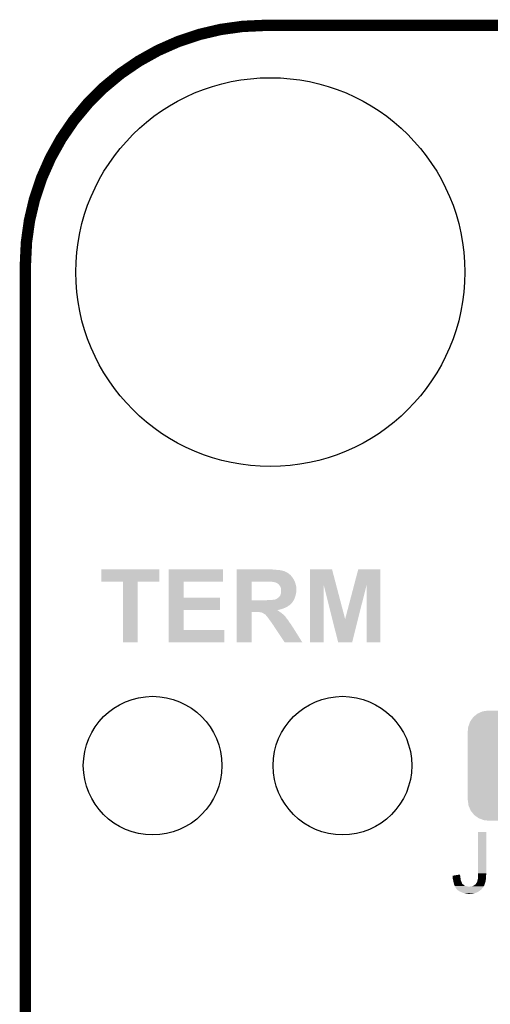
# Model space of a CAD drawing. Extents: x -1.3 to 24.2, y -3.9 to 53.4.
# Tile 50 of 57: x -1.3 to 4.9, y 40.2 to 53.4. Entities that reach past the tile are written whole.
import ezdxf

# ---------------------------------------------------------------- set-up
doc = ezdxf.new("R2010")
doc.units = 0
doc.layers.get('0').update_dxf_attribs({"linetype": 'CONTINUOUS'})
for name, color, linetype in [('TWO-WIRE_ETH_3_CLICK_V103_GKO', 9, 'CONTINUOUS'), ('TWO-WIRE_ETH_3_CLICK_V103_GTO', 11, 'CONTINUOUS'), ('TWO-WIRE_ETH_3_CLICK_V103_GTS', 8, 'CONTINUOUS')]:
    doc.layers.add(name, color=color, linetype=linetype)

# ---------------------------------------------------------------- blocks, each defined once
blk = doc.blocks.new('CUSTOM_127')
for points in [[(-0.602216, 0.649072), (-0.586032, 0.66231), (0.599766, 0.649072), (0.58904, 0.66231)], [(-0.586032, 0.66231), (-0.544558, 0.696232), (0.58904, 0.66231), (0.541268, 0.696232)], [(-0.544558, 0.696232), (-0.523568, 0.705436), (0.541268, 0.696232), (0.528306, 0.705436)], [(-0.523568, 0.705436), (-0.47634, 0.726144), (0.528306, 0.705436), (0.470706, 0.726144)], [(-0.47634, 0.726144), (-0.444658, 0.730636), (0.470706, 0.726144), (0.45821, 0.730636)], [(-0.444658, 0.730636), (-0.40259, 0.7366), (0.45821, 0.730636), (0.40259, 0.7366)], [(-0.669936, 0.517928), (-0.663508, 0.536078), (0.668014, 0.517928), (0.665526, 0.536078)], [(-0.663508, 0.536078), (-0.645062, 0.58814), (0.665526, 0.536078), (0.642988, 0.58814)], [(-0.645062, 0.58814), (-0.633606, 0.604434), (0.642988, 0.58814), (0.635932, 0.604434)], [(-0.633606, 0.604434), (-0.602216, 0.649072), (0.635932, 0.604434), (0.599766, 0.649072)], [(-0.67691, -0.46228), (-0.67691, 0.46228), (0.67691, -0.46228), (0.67691, 0.46228)], [(-0.67564, 0.46228), (-0.669936, 0.517928), (0.67564, 0.46228), (0.668014, 0.517928)], [(-0.668012, -0.517928), (-0.67564, -0.46228), (0.669936, -0.517928), (0.67564, -0.46228)], [(-0.665526, -0.536078), (-0.668012, -0.517928), (0.663506, -0.536078), (0.669936, -0.517928)], [(-0.642986, -0.58814), (-0.665526, -0.536078), (0.645062, -0.58814), (0.663506, -0.536078)], [(-0.635932, -0.604434), (-0.642986, -0.58814), (0.633604, -0.604434), (0.645062, -0.58814)], [(-0.599764, -0.649072), (-0.635932, -0.604434), (0.602216, -0.649072), (0.633604, -0.604434)], [(-0.58904, -0.66231), (-0.599764, -0.649072), (0.58603, -0.66231), (0.602216, -0.649072)], [(-0.541266, -0.696232), (-0.58904, -0.66231), (0.544558, -0.696232), (0.58603, -0.66231)], [(-0.528306, -0.705436), (-0.541266, -0.696232), (0.523566, -0.705436), (0.544558, -0.696232)], [(-0.470704, -0.726144), (-0.528306, -0.705436), (0.47634, -0.726144), (0.523566, -0.705436)], [(-0.45821, -0.730636), (-0.470704, -0.726144), (0.444656, -0.730636), (0.47634, -0.726144)], [(-0.40259, -0.7366), (-0.45821, -0.730636), (0.40259, -0.7366), (0.444656, -0.730636)]]:
    blk.add_solid(points)
blk = doc.blocks.new('ROUND_62')
blk.add_circle((0, 0), 0.927)
blk = doc.blocks.new('ROUND_66')
blk.add_circle((0, 0), 2.602)

msp = doc.modelspace()

# ---------------------------------------------------------------- linework, layer by layer
at = {"layer": 'TWO-WIRE_ETH_3_CLICK_V103_GKO', "const_width": 0.1524}
msp.add_lwpolyline([(1.9304, 53.34, 0.4142136), (-1.27, 50.1396)], format="xyb", dxfattribs=at)
for points in [[(1.9304, 53.34), (20.9042, 53.34)], [(-1.27, -3.81), (-1.27, 50.1396)]]:
    msp.add_lwpolyline(points, dxfattribs=at)
at = {"layer": 'TWO-WIRE_ETH_3_CLICK_V103_GTO'}
for points in [[(-0.254, 45.895282), (-0.25398, 46.060338), (0.520678, 45.895282), (0.5207, 46.060338)], [(-0.25398, 46.060338), (-0.253978, 46.06036), (0.5207, 46.060338), (-0.253978, 46.06036)], [(0.647718, 45.89526), (0.64772, 46.060338), (1.371578, 45.89526), (1.3716, 46.060338)], [(0.64772, 46.060338), (0.647722, 46.06036), (1.3716, 46.060338), (0.647722, 46.06036)], [(1.55704, 46.05782), (1.557042, 46.06036), (2.042162, 46.05782), (2.02438, 46.06036)], [(1.55704, 46.05274), (1.55704, 46.05782), (2.0955, 46.05274), (2.05994, 46.05782)], [(1.55704, 46.0502), (1.55704, 46.05274), (2.133602, 46.0502), (2.0955, 46.05274)], [(1.55704, 46.042578), (1.55704, 46.0502), (2.16916, 46.042578), (2.133602, 46.0502)], [(1.55704, 46.0375), (1.55704, 46.042578), (2.1844, 46.0375), (2.16916, 46.042578)], [(1.55704, 46.034956), (1.55704, 46.0375), (2.199644, 46.034956), (2.1844, 46.0375)], [(1.55704, 46.03242), (1.55704, 46.034956), (2.20218, 46.03242), (2.199644, 46.034956)], [(1.55704, 46.02734), (1.55704, 46.03242), (2.2098, 46.02734), (2.20218, 46.03242)], [(1.55704, 46.02226), (1.55704, 46.02734), (2.222502, 46.02226), (2.2098, 46.02734)], [(1.55704, 46.0121), (1.55704, 46.02226), (2.240282, 46.0121), (2.222502, 46.02226)], [(1.55704, 45.9994), (1.55704, 46.0121), (2.25806, 45.9994), (2.240282, 46.0121)], [(1.55704, 45.98416), (1.55704, 45.9994), (2.275842, 45.98416), (2.25806, 45.9994)], [(2.537476, 45.851902), (2.53748, 46.060344), (2.887014, 45.851902), (2.832104, 46.060344)], [(2.53748, 46.060344), (2.537482, 46.06036), (2.832104, 46.060344), (2.537482, 46.06036)], [(3.127734, 45.851906), (3.182632, 46.060338), (3.477254, 45.851906), (3.47726, 46.060338)], [(3.182632, 46.060338), (3.182638, 46.06036), (3.47726, 46.060338), (3.182638, 46.06036)], [(0.035538, 45.89526), (-0.254, 45.895282), (0.520678, 45.89526), (0.520678, 45.895282)], [(0.03554, 45.895238), (0.035538, 45.89526), (0.23114, 45.895238), (0.520678, 45.89526)], [(0.03556, 45.085022), (0.03554, 45.895238), (0.231118, 45.085022), (0.23114, 45.895238)], [(0.647712, 45.67936), (0.647718, 45.895238), (0.845842, 45.67936), (0.84582, 45.895238)], [(0.647718, 45.895238), (0.647718, 45.89526), (0.84582, 45.895238), (1.371578, 45.89526)], [(1.557032, 45.646362), (1.557038, 45.89524), (1.75514, 45.646362), (1.755142, 45.89524)], [(1.557038, 45.96384), (1.55704, 45.98416), (2.29362, 45.96384), (2.275842, 45.98416)], [(1.557038, 45.938438), (1.557038, 45.96384), (2.311402, 45.938438), (2.29362, 45.96384)], [(1.557038, 45.933356), (1.557038, 45.938438), (2.316482, 45.933356), (2.311402, 45.938438)], [(1.557038, 45.91304), (1.557038, 45.933356), (2.32664, 45.91304), (2.316482, 45.933356)], [(1.557038, 45.89526), (1.557038, 45.91304), (2.33426, 45.89526), (2.32664, 45.91304)], [(1.557038, 45.89524), (1.557038, 45.89526), (1.755142, 45.89524), (1.9812, 45.89526)], [(2.037082, 45.89272), (2.024382, 45.89526), (2.335108, 45.89272), (2.33426, 45.89526)], [(2.044704, 45.892718), (2.037082, 45.89272), (2.335108, 45.892718), (2.335108, 45.89272)], [(2.049784, 45.89018), (2.044704, 45.892718), (2.335954, 45.89018), (2.335108, 45.892718)], [(2.067562, 45.887638), (2.049784, 45.89018), (2.336802, 45.887638), (2.335954, 45.89018)], [(2.082802, 45.88256), (2.067562, 45.887638), (2.338494, 45.88256), (2.336802, 45.887638)], [(2.0955, 45.87494), (2.082802, 45.88256), (2.341034, 45.87494), (2.338494, 45.88256)], [(2.10058, 45.8724), (2.0955, 45.87494), (2.34188, 45.8724), (2.341034, 45.87494)], [(2.10566, 45.869858), (2.10058, 45.8724), (2.342644, 45.869858), (2.34188, 45.8724)], [(2.11328, 45.86224), (2.10566, 45.869858), (2.344928, 45.86224), (2.342644, 45.869858)], [(2.120902, 45.857154), (2.11328, 45.86224), (2.346454, 45.857154), (2.344928, 45.86224)], [(2.123454, 45.85208), (2.120902, 45.857154), (2.347976, 45.85208), (2.346454, 45.857154)], [(2.125984, 45.85207), (2.123454, 45.85208), (2.34798, 45.85207), (2.347976, 45.85208)], [(2.129028, 45.847), (2.125984, 45.85207), (2.3495, 45.847), (2.34798, 45.85207)], [(2.14122, 45.826682), (2.129028, 45.847), (2.353194, 45.826682), (2.3495, 45.847)], [(2.14427, 45.819058), (2.14122, 45.826682), (2.35458, 45.819058), (2.353194, 45.826682)], [(2.142488, 45.72254), (2.146298, 45.730158), (2.34696, 45.72254), (2.348482, 45.730158)], [(2.1463, 45.813978), (2.14427, 45.819058), (2.35458, 45.813978), (2.35458, 45.819058)], [(2.146298, 45.730158), (2.14884, 45.74286), (2.348482, 45.730158), (2.351024, 45.74286)], [(2.15138, 45.788578), (2.1463, 45.813978), (2.35458, 45.788578), (2.35458, 45.813978)], [(2.14884, 45.74286), (2.149686, 45.74794), (2.351024, 45.74286), (2.35204, 45.74794)], [(2.149686, 45.74794), (2.15138, 45.758098), (2.35204, 45.74794), (2.35458, 45.758098)], [(2.15138, 45.758098), (2.15138, 45.788578), (2.35458, 45.758098), (2.35458, 45.788578)], [(2.53746, 45.085022), (2.537476, 45.851902), (2.720318, 45.085022), (2.72034, 45.851902)], [(2.83536, 45.39496), (2.72034, 45.851902), (3.007382, 45.39496), (2.887014, 45.851902)], [(3.007382, 45.39496), (3.127734, 45.851906), (3.179332, 45.39496), (3.294336, 45.851906)], [(3.29438, 45.085022), (3.294336, 45.851906), (3.477238, 45.085022), (3.477254, 45.851906)], [(0.647708, 45.51426), (0.647712, 45.679338), (1.333478, 45.51426), (1.3335, 45.679338)], [(0.647712, 45.679338), (0.647712, 45.67936), (1.3335, 45.679338), (0.845842, 45.67936)], [(1.55703, 45.6057), (1.557032, 45.6184), (2.29108, 45.6057), (2.30124, 45.6184)], [(1.55703, 45.58792), (1.55703, 45.6057), (2.273298, 45.58792), (2.29108, 45.6057)], [(1.557032, 45.64634), (1.557032, 45.646362), (1.945642, 45.64634), (1.75514, 45.646362)], [(1.557032, 45.63364), (1.557032, 45.64634), (2.311402, 45.63364), (2.318808, 45.64634)], [(1.557032, 45.6184), (1.557032, 45.63364), (2.30124, 45.6184), (2.311402, 45.63364)], [(1.945642, 45.64634), (1.97358, 45.64888), (2.318808, 45.64634), (2.32029, 45.64888)], [(1.97358, 45.64888), (2.00406, 45.65142), (2.32029, 45.64888), (2.321772, 45.65142)], [(2.034538, 45.65142), (2.047238, 45.65396), (2.321772, 45.65142), (2.323254, 45.65396)], [(2.057398, 45.65396), (2.070098, 45.6565), (2.323254, 45.65396), (2.324736, 45.6565)], [(2.070098, 45.6565), (2.075176, 45.659038), (2.324736, 45.6565), (2.326216, 45.659038)], [(2.075176, 45.659038), (2.077716, 45.65904), (2.326216, 45.659038), (2.326216, 45.65904)], [(2.077716, 45.65904), (2.087872, 45.664118), (2.326216, 45.65904), (2.32918, 45.664118)], [(2.087872, 45.664118), (2.087878, 45.66412), (2.32918, 45.664118), (2.32918, 45.66412)], [(2.087878, 45.66412), (2.0955, 45.6692), (2.32918, 45.66412), (2.330872, 45.6692)], [(2.0955, 45.6692), (2.11328, 45.6819), (2.330872, 45.6692), (2.335106, 45.6819)], [(2.11328, 45.6819), (2.123438, 45.689518), (2.335106, 45.6819), (2.337646, 45.689518)], [(2.123438, 45.689518), (2.12725, 45.6946), (2.337646, 45.689518), (2.33934, 45.6946)], [(2.12725, 45.6946), (2.13106, 45.699678), (2.33934, 45.6946), (2.340724, 45.699678)], [(2.13106, 45.699678), (2.133594, 45.702214), (2.340724, 45.699678), (2.341416, 45.702214)], [(2.133594, 45.702214), (2.1336, 45.704754), (2.341416, 45.702214), (2.342108, 45.704754)], [(2.1336, 45.704754), (2.138676, 45.709838), (2.342108, 45.704754), (2.343494, 45.709838)], [(2.138676, 45.709838), (2.141218, 45.719998), (2.343494, 45.709838), (2.346266, 45.719998)], [(2.141218, 45.719998), (2.142488, 45.72254), (2.346266, 45.719998), (2.34696, 45.72254)], [(0.647702, 45.2501), (0.647708, 45.514238), (0.845842, 45.2501), (0.84582, 45.514238)], [(0.647708, 45.514238), (0.647708, 45.51426), (0.84582, 45.514238), (1.333478, 45.51426)], [(1.55702, 45.085022), (1.557028, 45.491378), (1.755118, 45.085022), (1.75514, 45.491378)], [(1.557028, 45.51934), (1.55703, 45.5295), (2.1209, 45.51934), (2.161538, 45.5295)], [(1.557028, 45.51426), (1.557028, 45.51934), (2.09824, 45.51426), (2.1209, 45.51934)], [(1.557028, 45.514256), (1.557028, 45.51426), (2.100586, 45.514256), (2.09824, 45.51426)], [(1.557028, 45.50918), (1.557028, 45.514256), (2.108198, 45.50918), (2.100586, 45.514256)], [(1.557028, 45.50156), (1.557028, 45.50918), (2.1209, 45.50156), (2.108198, 45.50918)], [(1.557028, 45.4914), (1.557028, 45.50156), (2.1336, 45.4914), (2.1209, 45.50156)], [(1.557028, 45.491378), (1.557028, 45.4914), (1.75514, 45.491378), (1.838958, 45.4914)], [(1.55703, 45.5803), (1.55703, 45.58792), (2.263138, 45.5803), (2.273298, 45.58792)], [(1.55703, 45.575218), (1.55703, 45.5803), (2.25298, 45.575218), (2.263138, 45.5803)], [(1.55703, 45.5676), (1.55703, 45.575218), (2.24282, 45.5676), (2.25298, 45.575218)], [(1.55703, 45.55744), (1.55703, 45.5676), (2.230118, 45.55744), (2.24282, 45.5676)], [(1.55703, 45.55236), (1.55703, 45.55744), (2.21488, 45.55236), (2.230118, 45.55744)], [(1.55703, 45.54474), (1.55703, 45.55236), (2.19964, 45.54474), (2.21488, 45.55236)], [(1.55703, 45.53712), (1.55703, 45.54474), (2.18186, 45.53712), (2.19964, 45.54474)], [(1.55703, 45.5295), (1.55703, 45.53712), (2.161538, 45.5295), (2.18186, 45.53712)], [(1.869438, 45.48632), (1.838958, 45.4914), (2.140712, 45.48632), (2.1336, 45.4914)], [(1.887218, 45.48378), (1.879596, 45.48632), (2.144268, 45.48378), (2.140712, 45.48632)], [(1.8923, 45.48124), (1.887218, 45.48378), (2.147824, 45.48124), (2.144268, 45.48378)], [(1.89865, 45.4787), (1.8923, 45.48124), (2.15138, 45.4787), (2.147824, 45.48124)], [(1.905, 45.47616), (1.89865, 45.4787), (2.154428, 45.47616), (2.15138, 45.4787)], [(1.915158, 45.47108), (1.905, 45.47616), (2.160524, 45.47108), (2.154428, 45.47616)], [(1.921936, 45.466), (1.915158, 45.47108), (2.16662, 45.466), (2.160524, 45.47108)], [(1.92532, 45.463462), (1.921936, 45.466), (2.170006, 45.463462), (2.16662, 45.466)], [(1.935476, 45.458382), (1.92532, 45.463462), (2.17678, 45.458382), (2.170006, 45.463462)], [(1.943098, 45.45076), (1.935476, 45.458382), (2.186942, 45.45076), (2.17678, 45.458382)], [(1.948178, 45.44568), (1.943098, 45.45076), (2.191296, 45.44568), (2.186942, 45.45076)], [(1.950714, 45.440614), (1.948178, 45.44568), (2.195638, 45.440614), (2.191296, 45.44568)], [(1.95325, 45.4406), (1.950714, 45.440614), (2.19565, 45.4406), (2.195638, 45.440614)], [(1.95834, 45.43298), (1.95325, 45.4406), (2.202178, 45.43298), (2.19565, 45.4406)], [(1.965958, 45.42536), (1.95834, 45.43298), (2.2098, 45.42536), (2.202178, 45.43298)], [(1.96596, 45.425358), (1.965958, 45.42536), (2.209802, 45.425358), (2.2098, 45.42536)], [(1.975486, 45.41266), (1.96596, 45.425358), (2.21742, 45.41266), (2.209802, 45.425358)], [(1.9812, 45.40504), (1.975486, 45.41266), (2.22377, 45.40504), (2.21742, 45.41266)], [(1.98628, 45.39742), (1.9812, 45.40504), (2.23012, 45.39742), (2.22377, 45.40504)], [(1.99644, 45.38218), (1.98628, 45.39742), (2.241974, 45.38218), (2.23012, 45.39742)], [(2.002538, 45.374558), (1.99644, 45.38218), (2.247902, 45.374558), (2.241974, 45.38218)], [(2.012696, 45.36186), (2.002538, 45.374558), (2.255518, 45.36186), (2.247902, 45.374558)], [(2.01676, 45.35678), (2.012696, 45.36186), (2.258906, 45.35678), (2.255518, 45.36186)], [(2.023534, 45.34662), (2.01676, 45.35678), (2.26568, 45.34662), (2.258906, 45.35678)], [(2.031998, 45.333922), (2.023534, 45.34662), (2.276262, 45.333922), (2.26568, 45.34662)], [(2.033272, 45.331378), (2.031998, 45.333922), (2.278382, 45.331378), (2.276262, 45.333922)], [(2.03708, 45.323762), (2.033272, 45.331378), (2.282734, 45.323762), (2.278382, 45.331378)], [(2.913376, 45.085018), (2.83536, 45.39496), (3.101326, 45.085018), (3.179332, 45.39496)], [(0.6477, 45.085022), (0.647702, 45.250078), (1.389358, 45.085022), (1.38938, 45.250078)], [(0.647702, 45.250078), (0.647702, 45.2501), (1.38938, 45.250078), (0.845842, 45.2501)], [(2.0447, 45.313602), (2.03708, 45.323762), (2.288538, 45.313602), (2.282734, 45.323762)], [(2.044704, 45.313598), (2.0447, 45.313602), (2.28854, 45.313598), (2.288538, 45.313602)], [(2.049778, 45.308522), (2.044704, 45.313598), (2.292168, 45.308522), (2.28854, 45.313598)], [(2.054856, 45.300906), (2.049778, 45.308522), (2.297608, 45.300906), (2.292168, 45.308522)], [(2.05486, 45.298366), (2.054856, 45.300906), (2.299422, 45.298366), (2.297608, 45.300906)], [(2.057398, 45.295822), (2.05486, 45.298366), (2.30124, 45.295822), (2.299422, 45.298366)], [(2.0574, 45.29582), (2.057398, 45.295822), (2.30124, 45.29582), (2.30124, 45.295822)], [(2.070866, 45.2755), (2.0574, 45.29582), (2.31394, 45.2755), (2.30124, 45.29582)], [(2.197096, 45.085008), (2.070866, 45.2755), (2.433276, 45.085008), (2.31394, 45.2755)], [(0.231118, 45.085), (0.03556, 45.085022), (0.231118, 45.085), (0.231118, 45.085022)], [(1.389358, 45.085), (0.6477, 45.085022), (1.389358, 45.085), (1.389358, 45.085022)], [(1.755118, 45.085), (1.55702, 45.085022), (1.755118, 45.085), (1.755118, 45.085022)], [(2.43328, 45.085), (2.197096, 45.085008), (2.43328, 45.085), (2.433276, 45.085008)], [(2.720318, 45.085), (2.53746, 45.085022), (2.720318, 45.085), (2.720318, 45.085022)], [(3.101322, 45.085), (2.913376, 45.085018), (3.101322, 45.085), (3.101326, 45.085018)], [(3.477238, 45.085), (3.29438, 45.085022), (3.477238, 45.085), (3.477238, 45.085022)], [(4.78536, 41.99128), (4.78538, 42.544978), (4.89458, 41.99128), (4.89458, 42.544978)], [(4.78538, 42.544978), (4.785382, 42.545), (4.89458, 42.544978), (4.785382, 42.545)], [(4.44754, 41.917616), (4.447542, 41.925238), (4.552528, 41.917616), (4.55168, 41.925238)], [(4.451896, 41.902376), (4.44754, 41.917616), (4.554222, 41.902376), (4.552528, 41.917616)], [(4.447542, 41.925238), (4.44755, 41.945558), (4.55168, 41.925238), (4.5466, 41.945558)], [(4.44755, 41.945558), (4.447556, 41.960796), (4.5466, 41.945558), (4.5466, 41.960796)], [(4.447556, 41.960796), (4.447558, 41.960802), (4.5466, 41.960796), (4.546598, 41.960802)], [(4.447558, 41.960802), (4.479746, 41.965876), (4.546598, 41.960802), (4.544062, 41.965876)], [(4.479746, 41.965876), (4.54406, 41.976014), (4.544062, 41.965876), (4.54406, 41.976014)], [(4.77774, 41.897302), (4.78028, 41.90746), (4.887652, 41.897302), (4.8895, 41.90746)], [(4.78028, 41.90746), (4.78282, 41.92016), (4.8895, 41.90746), (4.89077, 41.92016)], [(4.78282, 41.92016), (4.784634, 41.93286), (4.89077, 41.92016), (4.89204, 41.93286)], [(4.784634, 41.93286), (4.78536, 41.937942), (4.89204, 41.93286), (4.89204, 41.937942)], [(4.78536, 41.973498), (4.78536, 41.99128), (4.89458, 41.973498), (4.89458, 41.99128)], [(4.78536, 41.963338), (4.78536, 41.973498), (4.89204, 41.963338), (4.89458, 41.973498)], [(4.78536, 41.937942), (4.78536, 41.963338), (4.89204, 41.937942), (4.89204, 41.963338)], [(4.45262, 41.899842), (4.451896, 41.902376), (4.555174, 41.899842), (4.554222, 41.902376)], [(4.45516, 41.882062), (4.45262, 41.899842), (4.56184, 41.882062), (4.555174, 41.899842)], [(4.455162, 41.88206), (4.45516, 41.882062), (4.56184, 41.88206), (4.56184, 41.882062)], [(4.46024, 41.86428), (4.455162, 41.88206), (4.56946, 41.86428), (4.56184, 41.88206)], [(4.461766, 41.856658), (4.46024, 41.86428), (4.572004, 41.856658), (4.56946, 41.86428)], [(4.46278, 41.851582), (4.461766, 41.856658), (4.577076, 41.851582), (4.572004, 41.856658)], [(4.46363, 41.849034), (4.46278, 41.851582), (4.57962, 41.849034), (4.577076, 41.851582)], [(4.464476, 41.846494), (4.46363, 41.849034), (4.579634, 41.846494), (4.57962, 41.849034)], [(4.465322, 41.843958), (4.464476, 41.846494), (4.584702, 41.843958), (4.579634, 41.846494)], [(4.467014, 41.838878), (4.465322, 41.843958), (4.592322, 41.838878), (4.584702, 41.843958)], [(4.46786, 41.836338), (4.467014, 41.838878), (4.594864, 41.836338), (4.592322, 41.838878)], [(4.469894, 41.831258), (4.46786, 41.836338), (4.599944, 41.831258), (4.594864, 41.836338)], [(4.47294, 41.82364), (4.469894, 41.831258), (4.615182, 41.82364), (4.599944, 41.831258)], [(4.474212, 41.8211), (4.47294, 41.82364), (4.62788, 41.8211), (4.615182, 41.82364)], [(4.476752, 41.81602), (4.474212, 41.8211), (4.645662, 41.81602), (4.62788, 41.8211)], [(4.47802, 41.813482), (4.476752, 41.81602), (4.663428, 41.813482), (4.645662, 41.81602)], [(4.478022, 41.81348), (4.47802, 41.813482), (4.663442, 41.81348), (4.663428, 41.813482)], [(4.483098, 41.805862), (4.478022, 41.81348), (4.852924, 41.805862), (4.85902, 41.81348)], [(4.488178, 41.795704), (4.483098, 41.805862), (4.844798, 41.795704), (4.852924, 41.805862)], [(4.493258, 41.79062), (4.488178, 41.795704), (4.840732, 41.79062), (4.844798, 41.795704)], [(4.49453, 41.78808), (4.493258, 41.79062), (4.8387, 41.78808), (4.840732, 41.79062)], [(4.498334, 41.780474), (4.49453, 41.78808), (4.83236, 41.780474), (4.8387, 41.78808)], [(4.500858, 41.78046), (4.498334, 41.780474), (4.832348, 41.78046), (4.83236, 41.780474)], [(4.50088, 41.777928), (4.500858, 41.78046), (4.830238, 41.777928), (4.832348, 41.78046)], [(4.507238, 41.772838), (4.50088, 41.777928), (4.825998, 41.772838), (4.830238, 41.777928)], [(4.51358, 41.76776), (4.507238, 41.772838), (4.818886, 41.76776), (4.825998, 41.772838)], [(4.663442, 41.81348), (4.671062, 41.813482), (4.85902, 41.81348), (4.85902, 41.813482)], [(4.671062, 41.813482), (4.678684, 41.81602), (4.85902, 41.813482), (4.86029, 41.81602)], [(4.688842, 41.81602), (4.699, 41.81856), (4.86029, 41.81602), (4.86156, 41.81856)], [(4.699, 41.81856), (4.711702, 41.821102), (4.86156, 41.81856), (4.86283, 41.821102)], [(4.711702, 41.821102), (4.72186, 41.82618), (4.86283, 41.821102), (4.86537, 41.82618)], [(4.72186, 41.82618), (4.728194, 41.828716), (4.86537, 41.82618), (4.866638, 41.828716)], [(4.728194, 41.828716), (4.734544, 41.831258), (4.866638, 41.828716), (4.869176, 41.831258)], [(4.734544, 41.831258), (4.73456, 41.831264), (4.869176, 41.831258), (4.869176, 41.831264)], [(4.73456, 41.831264), (4.744724, 41.84142), (4.869176, 41.831264), (4.872224, 41.84142)], [(4.744724, 41.84142), (4.752342, 41.843968), (4.872224, 41.84142), (4.87299, 41.843968)], [(4.752342, 41.843968), (4.757422, 41.85412), (4.87299, 41.843968), (4.876036, 41.85412)], [(4.757422, 41.85412), (4.75996, 41.85666), (4.876036, 41.85412), (4.8768, 41.85666)], [(4.75996, 41.85666), (4.765042, 41.861744), (4.8768, 41.85666), (4.878494, 41.861744)], [(4.765042, 41.861744), (4.773926, 41.879518), (4.878494, 41.861744), (4.884418, 41.879518)], [(4.773926, 41.879518), (4.7752, 41.882064), (4.884418, 41.879518), (4.88488, 41.882064)], [(4.7752, 41.882064), (4.775206, 41.884606), (4.88488, 41.882064), (4.885342, 41.884606)], [(4.775206, 41.884606), (4.77774, 41.887146), (4.885342, 41.884606), (4.885804, 41.887146)], [(4.77774, 41.887146), (4.77774, 41.897302), (4.885804, 41.887146), (4.887652, 41.897302)], [(4.52374, 41.76014), (4.51358, 41.76776), (4.808218, 41.76014), (4.818886, 41.76776)], [(4.538978, 41.749982), (4.52374, 41.76014), (4.793994, 41.749982), (4.808218, 41.76014)], [(4.545332, 41.74744), (4.538978, 41.749982), (4.790436, 41.74744), (4.793994, 41.749982)], [(4.545342, 41.747436), (4.545332, 41.74744), (4.787894, 41.747436), (4.790436, 41.74744)], [(4.55168, 41.7449), (4.545342, 41.747436), (4.784088, 41.7449), (4.787894, 41.747436)], [(4.55727, 41.74236), (4.55168, 41.7449), (4.780278, 41.74236), (4.784088, 41.7449)], [(4.568446, 41.73728), (4.55727, 41.74236), (4.770118, 41.73728), (4.780278, 41.74236)], [(4.579618, 41.732202), (4.568446, 41.73728), (4.754884, 41.732202), (4.770118, 41.73728)], [(4.579628, 41.7322), (4.579618, 41.732202), (4.75488, 41.7322), (4.754884, 41.732202)], [(4.605024, 41.72712), (4.579628, 41.7322), (4.737102, 41.72712), (4.75488, 41.7322)], [(4.630418, 41.72204), (4.605024, 41.72712), (4.714238, 41.72204), (4.737102, 41.72712)], [(4.638038, 41.719502), (4.630418, 41.72204), (4.691396, 41.719502), (4.714238, 41.72204)], [(4.648196, 41.7195), (4.638038, 41.719502), (4.69138, 41.7195), (4.691396, 41.719502)], [(4.655818, 41.716962), (4.648196, 41.7195), (4.666, 41.716962), (4.69138, 41.7195)], [(4.665982, 41.71696), (4.655818, 41.716962), (4.665982, 41.71696), (4.666, 41.716962)]]:
    msp.add_solid(points, dxfattribs=at)

# ---------------------------------------------------------------- block references
at = {"layer": 'TWO-WIRE_ETH_3_CLICK_V103_GTS'}
for name, p in [('ROUND_66', (2.0066, 50.038)), ('ROUND_62', (0.4318, 43.434)), ('ROUND_62', (2.9718, 43.434)), ('CUSTOM_127', (5.32384, 43.434))]:
    msp.add_blockref(name, p, dxfattribs=at)

doc.saveas('drawing.dxf')
